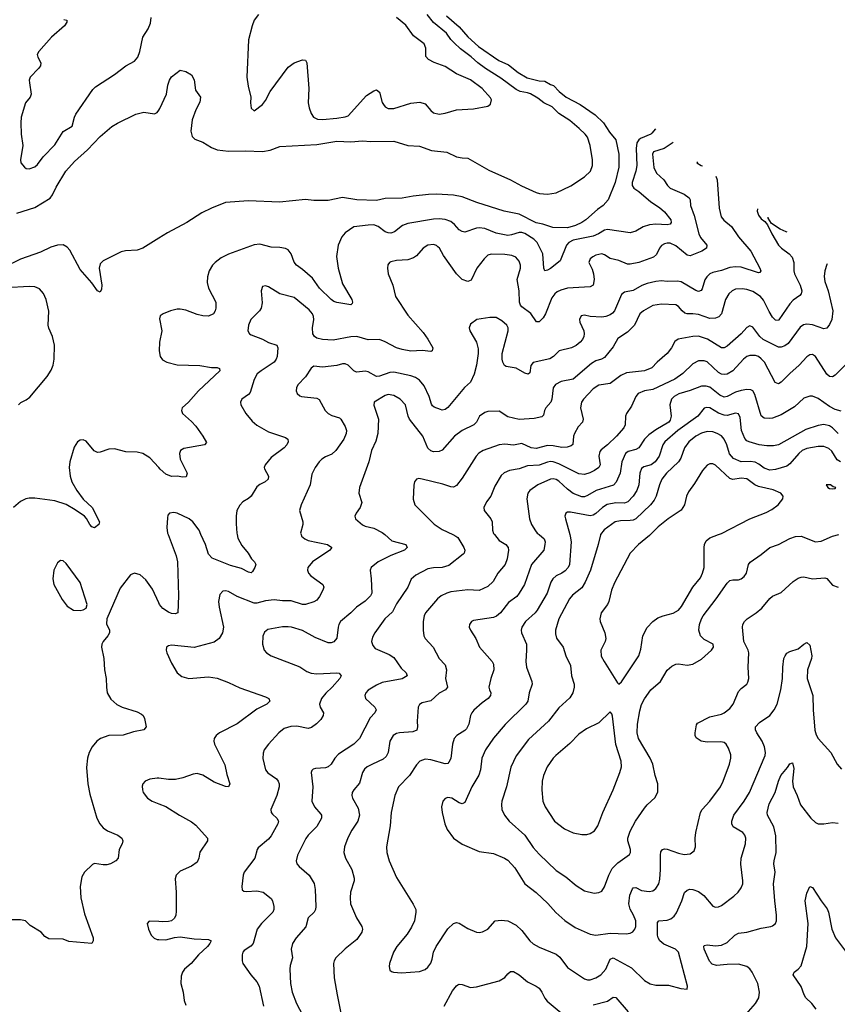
# Model space of a CAD drawing. Header units: inches. Extents: x 990586 to 1117858, y 769490 to 892071.
# Tile 102 of 248: x 1109024 to 1114764, y 796704 to 803613. Entities that reach past the tile are written whole.
import ezdxf

# ---------------------------------------------------------------- set-up
doc = ezdxf.new("R2010")
doc.units = ezdxf.units.IN
doc.header["$MEASUREMENT"] = 0
for name, color, linetype in [('B1709', 7, 'Continuous'), ('B1719', 7, 'Continuous'), ('B1800', 7, 'Continuous'), ('B1810', 7, 'Continuous')]:
    doc.layers.add(name, color=color, linetype=linetype)

msp = doc.modelspace()

# ---------------------------------------------------------------- linework, layer by layer
at = {"layer": 'B1709', "color": 6, "elevation": 2800}
msp.add_lwpolyline([(1109310, 799818), (1109290, 799801.5), (1109264.2, 799750), (1109256.4, 799690), (1109265.1, 799650), (1109323.5, 799543.5), (1109357.4, 799497.4), (1109401.7, 799470), (1109450, 799467.9), (1109470, 799472.5), (1109490, 799484.5), (1109498.2, 799510), (1109450, 799663.6), (1109350, 799798), (1109330, 799815.7)], close=True, dxfattribs=at)
at = {"layer": 'B1709', "color": 6}
for points, elevation in [([(1110000, 799521.2), (1109956.8, 799616.8), (1109910, 799681.5), (1109870, 799717.3), (1109830, 799730.3), (1109802.7, 799717.3), (1109730, 799623.8), (1109636.5, 799410), (1109634.7, 799374.7), (1109654.7, 799330), (1109654.6, 799310), (1109644.2, 799290), (1109610.1, 799250), (1109601.5, 799230), (1109599.3, 799210), (1109614.2, 799130), (1109618.8, 799050), (1109631.5, 798990), (1109632.8, 798930), (1109639.2, 798890), (1109664.1, 798844.1), (1109707.3, 798807.3), (1109744.5, 798790), (1109850, 798756.7), (1109879.6, 798739.6), (1109890.1, 798730), (1109899.6, 798710), (1109911.5, 798650), (1109894.9, 798630), (1109823, 798617), (1109750, 798593.4), (1109650, 798590), (1109591.4, 798570), (1109564.7, 798550), (1109532.5, 798510), (1109512.1, 798470), (1109499.6, 798430), (1109493.8, 798366.2), (1109503.1, 798250), (1109517.6, 798177.6), (1109564.8, 798010), (1109586.3, 797970), (1109610, 797942.1), (1109640.9, 797920.9), (1109714.4, 797890), (1109741, 797870), (1109748.8, 797850), (1109744.1, 797830), (1109723.4, 797790), (1109716.6, 797730), (1109699.8, 797710), (1109662.7, 797690), (1109636.8, 797683.2), (1109610, 797682.5), (1109550, 797691.4), (1109534.4, 797685.6), (1109478.2, 797630), (1109460.9, 797599.1), (1109449.7, 797530), (1109454.2, 797450), (1109478.4, 797338.4), (1109539.8, 797170), (1109540.2, 797150), (1109530, 797131.6), (1109370, 797143.7), (1109330, 797160.9), (1109230, 797164), (1109200.8, 797180.8), (1109174, 797210), (1109098, 797258), (1109066, 797290), (1109030, 797297.2), (1108950, 797297.2)], 2800), ([(1110000, 798289.8), (1109990, 798291.1), (1109937.2, 798282.8), (1109905.6, 798270), (1109888.9, 798251.1), (1109884.9, 798235.1), (1109885.6, 798210), (1109892.2, 798190), (1109921.2, 798150), (1109954.2, 798130), (1110000, 798111.6)], 2900), ([(1110000, 797284.2), (1109932.2, 797287.8), (1109919.3, 797270), (1109928.5, 797230), (1109947.9, 797190), (1109967.9, 797167.9), (1109990, 797157.6), (1110000, 797157.6)], 2900)]:
    msp.add_lwpolyline(points, dxfattribs=dict(at, elevation=elevation))
at = {"layer": 'B1719', "color": 6}
for points, elevation in [([(1111000, 800000), (1111003.3, 799990), (1111025.6, 799970), (1111050, 799958.6), (1111185.8, 799930), (1111214.4, 799910), (1111201.8, 799890), (1111080.2, 799810), (1111048, 799770), (1111044.4, 799750), (1111052.3, 799730), (1111069.3, 799710), (1111152.2, 799650), (1111158.3, 799630), (1111153.5, 799610), (1111130, 799565.9), (1111110, 799540.9), (1111090, 799528.8), (1111030, 799508.7), (1111010, 799508.7), (1110930, 799535.8), (1110870, 799536.1), (1110810, 799542.8), (1110750, 799536.4), (1110690, 799518.4), (1110670, 799518), (1110550, 799564.5), (1110490, 799600.7), (1110470, 799605.8), (1110450, 799602.9), (1110430, 799579.4), (1110420.5, 799530), (1110423.5, 799490), (1110454.2, 799350), (1110448.2, 799310), (1110425.8, 799270), (1110390, 799245.4), (1110250, 799208.7), (1110090, 799223.2), (1110070, 799219.9), (1110054.7, 799210), (1110052.5, 799190), (1110058, 799170), (1110090, 799097.2), (1110130.1, 799030.1), (1110163.2, 799003.2), (1110210.8, 798990.8), (1110350, 799001.6), (1110410, 798992.6), (1110490, 798962.2), (1110570, 798925), (1110750, 798862.2), (1110773.6, 798850), (1110779.6, 798830), (1110759.8, 798810), (1110690, 798773.9), (1110550, 798671.5), (1110426.9, 798610), (1110402.7, 798590), (1110388.8, 798570), (1110386.4, 798550), (1110392.7, 798530), (1110464.2, 798384.2), (1110477.3, 798317.3), (1110499.7, 798250), (1110490.1, 798229.9), (1110470, 798231.4), (1110390, 798261.6), (1110310, 798312.8), (1110270, 798324), (1110241.1, 798318.9), (1110170, 798292.4), (1110117.8, 798282.2), (1110070, 798280.8), (1110000, 798289.8)], 2900), ([(1110066, 800000), (1110123.4, 799850), (1110133, 799810), (1110139.7, 799570), (1110133.8, 799450), (1110116.1, 799443.9), (1110090, 799446.6), (1110070, 799454.9), (1110030, 799482.4), (1110005.1, 799510), (1110000, 799521.2)], 2800), ([(1110550.2, 800000), (1110555.7, 799975.7), (1110582.7, 799922.7), (1110628.2, 799870), (1110652.4, 799830), (1110672.6, 799810), (1110682, 799790), (1110675.9, 799770), (1110659.6, 799740.4), (1110650, 799732.4), (1110630, 799735.4), (1110581.1, 799761.1), (1110504.2, 799784.2), (1110374.4, 799834.4), (1110350, 799863.2), (1110328, 799930), (1110296.6, 800000)], 2800), ([(1111586.6, 800000), (1111637, 799957), (1111735.6, 799930), (1111743.4, 799910), (1111725.4, 799890), (1111630, 799853), (1111539.9, 799810), (1111491.3, 799770), (1111483.5, 799750), (1111492.8, 799690), (1111495.7, 799590), (1111486.9, 799570), (1111450, 799533.1), (1111388.1, 799491.9), (1111349.1, 799450), (1111277.2, 799390), (1111264.8, 799370), (1111259.7, 799350), (1111250, 799273.2), (1111230, 799247), (1111210, 799240.1), (1111190, 799241.6), (1111099, 799279), (1111010, 799327.1), (1110932.4, 799350), (1110910, 799352.5), (1110870, 799352.2), (1110766.7, 799333.3), (1110743.5, 799316.5), (1110731.6, 799288.4), (1110729.7, 799230), (1110741.5, 799190), (1110757.5, 799170), (1110790, 799150.1), (1110990, 799071.2), (1111039.9, 799039.9), (1111070, 799027.3), (1111110, 799023.4), (1111250.6, 799030.6), (1111267.2, 799027.2), (1111282.2, 799010), (1111270.6, 798990), (1111217.6, 798930), (1111172.3, 798887.7), (1111143.7, 798850), (1111129.1, 798809.1), (1111132.5, 798790), (1111155.9, 798750), (1111153.7, 798730), (1111137.3, 798702.7), (1111107.9, 798672.1), (1111072.8, 798647.2), (1111050, 798640.4), (1110970, 798656.7), (1110927, 798653), (1110881.8, 798638.2), (1110844.5, 798610), (1110770.1, 798530), (1110741.5, 798490), (1110732.9, 798467.1), (1110730.7, 798429.3), (1110749.4, 798349.4), (1110767.1, 798327.1), (1110826.3, 798286.3), (1110838.3, 798270), (1110844.9, 798250), (1110844.9, 798230), (1110830.5, 798170), (1110788.5, 798070), (1110790.8, 798050), (1110798.4, 798038.4), (1110830.1, 798010), (1110841.3, 797990), (1110836, 797970), (1110790, 797885.6), (1110770, 797861.6), (1110697.9, 797802.1), (1110690.4, 797789.6), (1110675.2, 797730), (1110599.9, 797630), (1110592.8, 797610), (1110583.1, 797530), (1110586.8, 797506.8), (1110598.9, 797498.9), (1110615.7, 797495.7), (1110690, 797501.1), (1110734.1, 797490), (1110790, 797446.8), (1110800.2, 797430), (1110809.2, 797390), (1110808.4, 797370), (1110800.3, 797350), (1110720.9, 797270), (1110691.7, 797230), (1110662.9, 797130), (1110648, 797112), (1110599.6, 797080.4), (1110590.4, 797069.6), (1110585.5, 797050), (1110585.9, 797010), (1110591.9, 796990), (1110647.4, 796910), (1110690, 796860.8), (1110706.6, 796830), (1110735.8, 796690)], 3000), ([(1112065.9, 800000), (1112086.9, 799990), (1112099.6, 799979.6), (1112142.2, 799910), (1112149, 799890), (1112144.6, 799870), (1112137.3, 799862.7), (1112036.6, 799783.4), (1111990.4, 799769.6), (1111930, 799767.6), (1111890, 799759.5), (1111805.6, 799714.4), (1111773.4, 799686.6), (1111748.4, 799630), (1111670, 799515.1), (1111642.6, 799457.4), (1111586.6, 799410), (1111516.9, 799310), (1111500.5, 799279.5), (1111495.1, 799250), (1111502.4, 799222.4), (1111520.8, 799200.8), (1111619.1, 799159.1), (1111650, 799136.6), (1111703.3, 799063.3), (1111738.3, 799030), (1111743.5, 799010), (1111710, 798987.4), (1111570, 798962), (1111530, 798944.5), (1111471.4, 798908.6), (1111454, 798890), (1111446.9, 798870), (1111453, 798850), (1111517.1, 798790), (1111526.6, 798770), (1111517.3, 798750), (1111485.6, 798714.4), (1111410, 798569.9), (1111370.4, 798530), (1111261.3, 798458.8), (1111236.2, 798430), (1111211.2, 798388.8), (1111190.1, 798370), (1111170, 798363.9), (1111101.5, 798358.5), (1111085.4, 798354.6), (1111074.5, 798345.5), (1111070.4, 798329.6), (1111083, 798230), (1111075.8, 798130), (1111094.9, 798090), (1111138.3, 798038.3), (1111142.8, 798030), (1111142.4, 798010), (1111109.1, 797950.9), (1111050, 797890.3), (1111033.4, 797866.6), (1110973.9, 797750), (1110964.6, 797710), (1110970.4, 797690), (1110986.3, 797670), (1111056.4, 797610), (1111090.6, 797550.6), (1111098.2, 797510), (1111102.7, 797390), (1111099.9, 797370), (1111090.8, 797350), (1111050.1, 797310), (1111032.4, 797247.6), (1110966.1, 797170), (1110939.2, 797130), (1110931.1, 797090), (1110940.4, 797030), (1110923.6, 796976.4), (1110920.4, 796950), (1110924.7, 796850), (1110937.2, 796790), (1110966.9, 796710), (1111029.6, 796590)], 3100), ([(1112356.9, 800000), (1112390, 799959.4), (1112436.9, 799930), (1112453.3, 799910), (1112455.3, 799890), (1112447.5, 799830), (1112433.3, 799790), (1112381.9, 799730), (1112347.5, 799670), (1112310, 799636.8), (1112250, 799608.2), (1112170, 799612.7), (1112050, 799597.8), (1112023.3, 799590), (1111983.3, 799570), (1111956.9, 799550), (1111873.8, 799450), (1111864.6, 799430), (1111856.5, 799390), (1111855.6, 799330), (1111860.6, 799290), (1111870.9, 799270), (1111926.6, 799210), (1111970, 799131.3), (1112010, 799086.4), (1112021.5, 799050), (1112013.8, 798990), (1112027.4, 798930), (1112014.6, 798910), (1111970, 798888), (1111910, 798833.8), (1111850, 798818.7), (1111831.1, 798808.9), (1111821.8, 798790), (1111814.6, 798690), (1111816.5, 798650), (1111811.7, 798628.3), (1111784.6, 798615.4), (1111690, 798609.7), (1111670, 798604.4), (1111646.2, 798590), (1111623.5, 798550), (1111610, 798470), (1111597.8, 798442.2), (1111576.2, 798423.8), (1111500.5, 798390), (1111463.8, 798370), (1111445.4, 798354.6), (1111431.6, 798330), (1111410, 798255.5), (1111368.9, 798210), (1111358.4, 798190), (1111356.4, 798170), (1111361.4, 798150), (1111400.1, 798080.1), (1111410.9, 798030), (1111398.3, 797990), (1111355, 797925), (1111328.3, 797871.7), (1111305.5, 797810), (1111300.3, 797770), (1111311.4, 797730), (1111356.7, 797650), (1111373.5, 797590), (1111371.6, 797570), (1111347.6, 797490), (1111344.2, 797450), (1111347.1, 797410), (1111387.6, 797310), (1111427.3, 797250), (1111431, 797230), (1111425.5, 797210), (1111390, 797158), (1111310, 797092.7), (1111242.7, 797030), (1111230.8, 797010), (1111226.6, 796990), (1111232, 796890), (1111252.9, 796770), (1111281.4, 796630)], 3200), ([(1112669.9, 800000), (1112706, 799970), (1112712.2, 799950), (1112711.7, 799930), (1112703, 799890), (1112616.9, 799790), (1112567.6, 799650), (1112531.6, 799588.4), (1112513.6, 799566.4), (1112456.9, 799523.1), (1112398.6, 799450), (1112372, 799428), (1112350, 799417.8), (1112210, 799397.8), (1112195.1, 799390), (1112181.7, 799370), (1112180.3, 799350), (1112188.5, 799330), (1112226.7, 799270), (1112252.6, 799210), (1112340.8, 799110), (1112349.7, 799090), (1112351.8, 799050), (1112331.6, 798990), (1112318.7, 798930), (1112322.2, 798910), (1112332.8, 798890), (1112330.1, 798870), (1112312.4, 798850), (1112270, 798819.5), (1112212.3, 798767.7), (1112198, 798750), (1112189.5, 798730), (1112176.3, 798670), (1112161.9, 798638.1), (1112150, 798625.4), (1112092.7, 798590), (1112074.8, 798570), (1112061.7, 798530), (1112050.5, 798429.5), (1112038, 798402), (1112030, 798394.4), (1112010, 798392.5), (1111910, 798418.6), (1111870, 798423), (1111832.6, 798410), (1111810, 798385.4), (1111761.5, 798310), (1111684.4, 798230), (1111657.4, 798170), (1111631.1, 798050), (1111624.5, 797955.5), (1111598.5, 797810), (1111600.8, 797770), (1111618.2, 797710), (1111670, 797593.2), (1111787.3, 797407.3), (1111804.1, 797370), (1111806.1, 797350), (1111795.2, 797290), (1111775.2, 797244.8), (1111743.8, 797196.2), (1111670.8, 797110), (1111649, 797070), (1111620.8, 796990), (1111617.7, 796970), (1111623.7, 796943.7), (1111633.7, 796933.7), (1111648.3, 796928.3), (1111704.5, 796924.5), (1111830, 796935), (1111871.5, 796948.5), (1111890, 796963.6), (1111910, 796991.9), (1111920.3, 797019.7), (1111929.8, 797070.2), (1111947.3, 797110), (1112030, 797234), (1112070, 797271.7), (1112090, 797277), (1112110, 797272.8), (1112170, 797236.3), (1112230, 797210.1), (1112250, 797207.5), (1112272.5, 797212.5), (1112309.9, 797230.1), (1112361.1, 797290), (1112404.7, 797295.3), (1112450, 797289.6), (1112510, 797258.5), (1112550, 797221.7), (1112606.3, 797150), (1112628.7, 797128.7), (1112670, 797105.5), (1112790, 797056.2), (1112815.1, 797035.1), (1112870, 796962.7), (1112990, 796882.6), (1113010, 796875.9), (1113030, 796875.9), (1113070, 796888.8), (1113104.3, 796910), (1113139.1, 796950), (1113170, 797020.1), (1113190, 797029), (1113319.7, 796959.7), (1113410, 796871.2), (1113450, 796847), (1113490, 796837.9), (1113578.1, 796838.1), (1113664.6, 796815.4), (1113710.6, 796809.4), (1113712.2, 796830), (1113650, 797068.8), (1113628.7, 797090), (1113545.8, 797125.8), (1113517.7, 797150), (1113506.8, 797170), (1113502.8, 797190), (1113502.9, 797277.1), (1113510, 797290.3), (1113570, 797293.9), (1113595.9, 797304.1), (1113618.2, 797321.8), (1113634.1, 797345.9), (1113673.5, 797430), (1113691.6, 797488.4), (1113710, 797505.9), (1113729.3, 797510.7), (1113750, 797509.4), (1113790, 797494.6), (1113826.7, 797466.7), (1113890, 797392.3), (1113910, 797385), (1113930, 797387.3), (1113950, 797397), (1114038, 797462), (1114068.4, 797490), (1114090, 797521.5), (1114099.9, 797550), (1114100.6, 797570), (1114087.5, 797687.5), (1114089.4, 797729.4), (1114119.1, 797830), (1114121, 797870), (1114115.3, 797890), (1114101.1, 797910), (1114032.8, 797950), (1114023.5, 797970), (1114022.6, 797990), (1114038, 798030), (1114111.3, 798130), (1114148, 798190), (1114258.4, 798450), (1114260.3, 798470), (1114254, 798510), (1114237.4, 798550), (1114198.6, 798610), (1114189.7, 798630), (1114190.5, 798650), (1114218.6, 798681.4), (1114290, 798730.8), (1114321.5, 798770), (1114341.5, 798810), (1114368.6, 798910), (1114378.9, 798990), (1114382.1, 799070), (1114389.6, 799130), (1114397.1, 799150), (1114410, 799167.8), (1114430, 799180.4), (1114490, 799198.3), (1114530, 799232), (1114550, 799241.7), (1114570, 799224.9), (1114584.3, 799150), (1114581.8, 799130), (1114554, 799050), (1114552.1, 798990), (1114591.4, 798870), (1114593.4, 798770), (1114607.1, 798627.1), (1114614.9, 798594.9), (1114629.5, 798570), (1114718.4, 798470), (1114762.4, 798390), (1114794.1, 798354.1)], 3300), ([(1112886.3, 800000), (1112889.3, 799989.3), (1112895.8, 799950), (1112883.7, 799790), (1112874.8, 799770), (1112854, 799746), (1112830.5, 799729.5), (1112789.8, 799710.2), (1112766.6, 799690), (1112753, 799667), (1112727.8, 799590), (1112658.1, 799470), (1112642, 799450), (1112575.9, 799390), (1112549.6, 799350), (1112544.9, 799330), (1112547.8, 799310), (1112581.1, 799230), (1112582.7, 799190), (1112576.5, 799110), (1112581.4, 799070), (1112620.3, 798970), (1112621.6, 798950), (1112599.8, 798890), (1112591.1, 798830), (1112576.7, 798810), (1112431.7, 798668.3), (1112350, 798571), (1112294.9, 798490), (1112268.5, 798430), (1112259.1, 798350), (1112248.2, 798311.8), (1112199.4, 798230), (1112150, 798118.9), (1112130, 798110.4), (1112110, 798117.8), (1112058.5, 798150), (1112030, 798156), (1112010, 798148.3), (1111995.1, 798130), (1111985.6, 798090), (1111989.6, 798050), (1112008.1, 797970), (1112024.3, 797930), (1112070.1, 797870), (1112130, 797828.3), (1112250, 797777.1), (1112350, 797762.1), (1112426.7, 797730), (1112450, 797715.9), (1112500.8, 797660.8), (1112570.4, 797550), (1112650, 797489), (1112730.9, 797410.9), (1112788.2, 797348.2), (1112851.3, 797291.3), (1112922.6, 797242.6), (1113030, 797197.2), (1113070, 797190), (1113170, 797202), (1113281.5, 797198.5), (1113310, 797203.8), (1113327.7, 797212.3), (1113342.6, 797230), (1113350.7, 797249.3), (1113350.1, 797290), (1113334, 797330), (1113310, 797371.7), (1113300.1, 797410), (1113307.7, 797470), (1113325.1, 797514.9), (1113330, 797520.9), (1113350, 797522.5), (1113390, 797502.8), (1113444.4, 797495.6), (1113470, 797501), (1113490, 797516.1), (1113510.1, 797549.9), (1113518, 797582), (1113523.4, 797650), (1113521.8, 797750), (1113525.9, 797774.1), (1113536.3, 797790), (1113550, 797795.7), (1113570, 797793.7), (1113650, 797764.3), (1113690, 797754.4), (1113730, 797759.9), (1113758.4, 797781.6), (1113768.5, 797810), (1113765.8, 797870), (1113769.8, 797910.2), (1113804.7, 798050), (1113815.8, 798070), (1113870, 798130.5), (1113944.3, 798230), (1113963.8, 798270), (1114008.3, 798390), (1114017.5, 798430), (1114015.5, 798455.5), (1114001.3, 798501.3), (1113983.7, 798530), (1113970, 798540.2), (1113945.8, 798545.8), (1113850, 798543.1), (1113808.5, 798550), (1113773.8, 798573.8), (1113766.3, 798590), (1113765.4, 798610), (1113774.9, 798665.1), (1113783.2, 798676.8), (1113870, 798720.8), (1113950, 798740.9), (1113970, 798750.1), (1114010, 798780.1), (1114032.6, 798810), (1114070, 798898.3), (1114090, 798920.7), (1114128.3, 798950), (1114136.2, 798963.8), (1114142.8, 798990), (1114139, 799070), (1114143.8, 799170), (1114138.4, 799190), (1114107.5, 799250), (1114098.6, 799350), (1114101.3, 799370), (1114112.7, 799390), (1114131.6, 799408.4), (1114194.2, 799450), (1114235.2, 799484.8), (1114290, 799550.6), (1114310, 799567.8), (1114370, 799594.4), (1114454.9, 799670), (1114490, 799694.2), (1114510, 799702.2), (1114530, 799702.8), (1114590, 799688.7), (1114677.2, 799697.2), (1114691.3, 799691.3), (1114730, 799646.3), (1114770, 799632)], 3400), ([(1113102.1, 800000), (1113101.2, 799998.8), (1113086.2, 799930), (1113030.3, 799750), (1112994, 799666), (1112970, 799625.3), (1112906.1, 799573.9), (1112884.4, 799550), (1112809.8, 799410), (1112785, 799330), (1112784.6, 799304.6), (1112792.6, 799272.6), (1112838.7, 799210), (1112857.5, 799150), (1112890, 799081.5), (1112899, 799010), (1112916.6, 798950), (1112916.7, 798930), (1112907.3, 798890), (1112886.2, 798853.8), (1112810, 798784.5), (1112736.8, 798690), (1112597.2, 798562.8), (1112510, 798448.4), (1112472.3, 798367.7), (1112442.7, 798230), (1112409.8, 798130), (1112406.7, 798106.7), (1112410, 798070), (1112426.8, 798030), (1112461.5, 797990), (1112570, 797890.6), (1112630, 797805.1), (1112670, 797757.1), (1112790, 797643.2), (1112857.9, 797597.9), (1112930, 797537.5), (1112990, 797500.6), (1113056, 797484), (1113090, 797487.4), (1113110, 797498.1), (1113130, 797527.1), (1113159.2, 797610), (1113182.9, 797657.1), (1113223, 797697), (1113304.1, 797755.9), (1113311.5, 797770), (1113311.7, 797790), (1113293, 797850), (1113293.4, 797870), (1113310, 797918.9), (1113347.8, 797990), (1113410, 798079.2), (1113430, 798104.2), (1113485.3, 798154.7), (1113504.8, 798195.2), (1113504.3, 798250), (1113485.2, 798310), (1113469.2, 798390), (1113451.3, 798430), (1113369.5, 798569.5), (1113359.2, 798610), (1113361.1, 798670), (1113377.3, 798762.7), (1113390, 798808), (1113410, 798848.1), (1113456.1, 798910), (1113521.8, 798970), (1113570, 799047.8), (1113602.6, 799077.4), (1113630, 799091.5), (1113650, 799093.9), (1113710, 799084.8), (1113750, 799090.6), (1113810, 799125.6), (1113881, 799190), (1113893.8, 799210), (1113891.8, 799230), (1113830, 799263.8), (1113804.1, 799290), (1113792.5, 799330), (1113797.3, 799370), (1113810.8, 799410), (1113822.6, 799430), (1113914.2, 799550), (1113990, 799659.9), (1114010, 799677.1), (1114030, 799682.7), (1114070, 799683), (1114090, 799690.1), (1114110, 799705.9), (1114127.5, 799730), (1114141.4, 799790), (1114152.3, 799807.7), (1114230, 799859.9), (1114290, 799910.1), (1114350.5, 799929.5), (1114430, 799971.7), (1114470, 799987.3), (1114510, 799988.3), (1114610, 799948.3), (1114650, 799953.7), (1114730, 799990), (1114774.8, 800000)], 3500), ([(1113452.5, 800000), (1113446.3, 799993.7), (1113368.9, 799931.1), (1113310.9, 799870), (1113199.1, 799660.9), (1113179.3, 799610), (1113161.1, 799530), (1113150.7, 799509.3), (1113105.4, 799450), (1113096.6, 799410), (1113100.2, 799390), (1113131.8, 799311.8), (1113138.2, 799270), (1113133.9, 799250), (1113104.9, 799190), (1113107.4, 799147.4), (1113126.2, 799110), (1113220.4, 798960.4), (1113230, 798950.4), (1113250, 798967.1), (1113370, 799148.3), (1113384.1, 799195.9), (1113399.4, 799290), (1113430, 799349), (1113467.9, 799390), (1113505.2, 799414.8), (1113540.6, 799430), (1113612, 799448), (1113650, 799470.7), (1113670, 799495.8), (1113750, 799631.9), (1113802.5, 799697.5), (1113817.9, 799730), (1113828.6, 799770), (1113829.6, 799910.4), (1113831.4, 799930), (1113843.7, 799956.3), (1113870, 799977.3), (1113929, 800000)], 3600), ([(1114125.3, 796634.7), (1114189.9, 796710), (1114212.3, 796750), (1114217.2, 796790), (1114206.4, 796850), (1114166.7, 796930), (1114150, 796953.2), (1114127.7, 796970), (1114070, 796984.6), (1113990, 796983.3), (1113915.9, 796975.9), (1113884.7, 796984.7), (1113866.5, 797006.5), (1113829.7, 797090), (1113826.2, 797110), (1113830, 797117), (1113850, 797121.4), (1113910, 797115), (1113950, 797119.5), (1113990, 797137.8), (1114045.3, 797190), (1114070, 797203.9), (1114130, 797210.7), (1114230, 797239), (1114297.4, 797250), (1114310, 797253.9), (1114330.9, 797270), (1114337.5, 797290), (1114338.2, 797330), (1114324.6, 797430), (1114315.9, 797550), (1114328.4, 797630), (1114319.4, 797690), (1114319.9, 797710), (1114334.5, 797770), (1114333, 797887), (1114318.6, 797950), (1114274.6, 798030), (1114271.2, 798050), (1114286, 798110), (1114327.4, 798190), (1114350, 798269.1), (1114367.7, 798310), (1114415.1, 798364.9), (1114430, 798390.8), (1114450, 798398.8), (1114458.1, 798358.1), (1114450, 798270), (1114454.9, 798230), (1114483, 798170), (1114504.8, 798104.8), (1114577.5, 798010), (1114610, 797979.6), (1114630, 797970.6), (1114670, 797969.6), (1114730, 797979.1), (1114770, 797975.5)], 3200), ([(1110000, 798111.6), (1110051.1, 798091.1), (1110145.8, 798030), (1110230, 797985.5), (1110260.2, 797960.2), (1110342.2, 797870), (1110343.3, 797850), (1110289.1, 797770.9), (1110282.7, 797730), (1110270, 797701.3), (1110230, 797673.8), (1110150, 797639.2), (1110122, 797610), (1110116.7, 797583.3), (1110123.5, 797490), (1110122.2, 797357.8), (1110119.6, 797330), (1110111.1, 797308.9), (1110089.4, 797290.6), (1110070, 797284.7), (1110030, 797282.6), (1110000, 797284.2)], 2900), ([(1114615.2, 796670), (1114586.1, 796710), (1114543.7, 796750), (1114531.6, 796770), (1114509.8, 796829.8), (1114453.3, 796910), (1114460.6, 796930), (1114490, 796951.4), (1114510, 796974.3), (1114549.6, 797110), (1114559.7, 797270), (1114538.6, 797430), (1114550, 797482.8), (1114570, 797530.2), (1114590, 797523.6), (1114649.6, 797429.6), (1114693.3, 797373.3), (1114702.1, 797350), (1114726.6, 797230), (1114752.2, 797170), (1114850, 797039.1)], 3100), ([(1110000, 797157.6), (1110050, 797157.1), (1110110, 797172.4), (1110150, 797176.8), (1110250, 797163.2), (1110350, 797158.6), (1110367.9, 797150), (1110359.9, 797130), (1110341.6, 797110), (1110278.4, 797050), (1110228.8, 796991.3), (1110182.1, 796950), (1110167.4, 796930), (1110157.9, 796902.1), (1110156, 796850), (1110171.2, 796790), (1110178.8, 796730), (1110190, 796698.8)], 2900), ([(1112005.2, 796690), (1112062, 796798), (1112090, 796834.1), (1112100.3, 796839.7), (1112110, 796844.5), (1112130, 796843.7), (1112190, 796821.9), (1112230, 796825.9), (1112391.4, 796868.6), (1112430, 796891.2), (1112450, 796916.9), (1112470, 796933.2), (1112490, 796933.7), (1112530, 796910.4), (1112590, 796860.9), (1112650, 796831.4), (1112670, 796816.7), (1112689.9, 796789.9), (1112710, 796745.9), (1112726.2, 796726.2), (1112825, 796645)], 3200), ([(1113050, 796700.3), (1113150, 796725.3), (1113190, 796753.2), (1113210, 796750.9), (1113296.6, 796650)], 3200)]:
    msp.add_lwpolyline(points, dxfattribs=dict(at, elevation=elevation))
at = {"layer": 'B1719', "color": 6, "elevation": 3600}
msp.add_lwpolyline([(1113170, 798756), (1113090, 798678.7), (1113003.6, 798636.4), (1112950, 798600.1), (1112885.4, 798534.6), (1112787.8, 798450), (1112768.4, 798430), (1112727.4, 798370), (1112701.9, 798310), (1112691.5, 798270), (1112689.1, 798210), (1112697.5, 798130), (1112713.7, 798090), (1112779.2, 797990), (1112850, 797935.4), (1112910, 797907.2), (1112970, 797894.7), (1113004.5, 797895.5), (1113030, 797901.5), (1113059.6, 797920.4), (1113083.6, 797956.4), (1113117.3, 798050), (1113190, 798208.3), (1113237.9, 798330), (1113248.4, 798370), (1113246.5, 798410), (1113208.2, 798528.2), (1113186, 798726), (1113181.3, 798741.3)], close=True, dxfattribs=at)
at = {"layer": 'B1800', "color": 6}
for points, elevation in [([(1109333.8, 803613.8), (1109355.6, 803610), (1109356.1, 803596.1), (1109338.2, 803570), (1109246.7, 803490), (1109157.8, 803390), (1109146.5, 803370), (1109150.7, 803350), (1109171.9, 803310), (1109169.5, 803290), (1109156.1, 803270), (1109097.6, 803210), (1109091.5, 803190), (1109092.3, 803170), (1109105.8, 803090), (1109098.5, 803070), (1109066.2, 803030), (1109034.6, 802930), (1109031.2, 802890), (1109034.6, 802810), (1109046.1, 802730), (1109029.6, 802630), (1109032.3, 802610), (1109058.2, 802578.2), (1109070, 802569.5), (1109090, 802566), (1109130, 802581.3), (1109150, 802598), (1109189.9, 802650), (1109270, 802736), (1109330, 802828.3), (1109393.2, 802866.8), (1109408.8, 802930), (1109419.4, 802950), (1109536.9, 803123.1), (1109557.3, 803142.7), (1109690.6, 803229.4), (1109770, 803290.3), (1109830, 803322.9), (1109852.6, 803350), (1109867.8, 803390), (1109889.5, 803490), (1109927.2, 803550), (1109942, 803590), (1109948.3, 803630)], 2700), ([(1109004.6, 802255.4), (1109130, 802296.1), (1109238.2, 802361.8), (1109255.6, 802384.4), (1109281.2, 802438.8), (1109347.3, 802550), (1109410, 802618.7), (1109500.7, 802699.3), (1109590, 802793.7), (1109670, 802862.8), (1109710, 802887.1), (1109839.3, 802950), (1109895.7, 802964.3), (1109970, 802953.1), (1109990, 802962.5), (1110000, 802977.5)], 2600), ([(1110000, 802080.1), (1109889.1, 802010), (1109850, 801997.2), (1109767.7, 801992.3), (1109735.6, 801984.4), (1109610, 801920.3), (1109590, 801901.1), (1109582.1, 801870), (1109600.8, 801750), (1109598, 801722), (1109590, 801701.2), (1109570, 801711.5), (1109530, 801766.6), (1109450, 801860.4), (1109376, 801996), (1109357.1, 802017.1), (1109330, 802032.7), (1109290, 802031), (1109243.3, 802016.7), (1109170, 801983), (1109030, 801933.6), (1108910, 801875.4)], 2600), ([(1109016.4, 800910), (1109032.9, 800927.1), (1109070, 800944.8), (1109094.8, 800965.2), (1109217.5, 801110), (1109245.1, 801154.9), (1109258.9, 801190), (1109266.6, 801230), (1109268.9, 801330), (1109255.8, 801390), (1109229.3, 801449.3), (1109224.7, 801470), (1109227.9, 801567.9), (1109210.3, 801649.7), (1109192.3, 801692.3), (1109164.3, 801724.3), (1109130, 801739.8), (1109090, 801741.8), (1108929.2, 801730.8)], 2700), ([(1110000, 800470.8), (1109938.3, 800538.3), (1109888.8, 800568.8), (1109850, 800578.8), (1109770, 800580.4), (1109690, 800602.7), (1109650, 800599), (1109590, 800577.5), (1109570, 800576.6), (1109547.7, 800587.7), (1109490, 800656.7), (1109470, 800666.2), (1109450, 800663.4), (1109430.2, 800650), (1109406.3, 800613.7), (1109377.2, 800510), (1109370.8, 800470), (1109377.9, 800410), (1109389.3, 800370), (1109424.7, 800310), (1109470, 800248.4), (1109532.2, 800190), (1109583.9, 800090), (1109580.6, 800070), (1109550, 800048.4), (1109530, 800055.5), (1109515.9, 800070), (1109493.5, 800113.5), (1109479.6, 800130), (1109414.9, 800174.9), (1109351.1, 800211.1), (1109270, 800236.9), (1109130, 800255.7), (1109090, 800254.8), (1109067.2, 800250), (1109030, 800233), (1108981.4, 800190)], 2700)]:
    msp.add_lwpolyline(points, dxfattribs=dict(at, elevation=elevation))
at = {"layer": 'B1810', "color": 6}
for points, elevation in [([(1110000, 802977.5), (1110009, 802991), (1110054.5, 803090), (1110065.1, 803154.9), (1110076.3, 803190), (1110090, 803213.4), (1110150, 803258.8), (1110190, 803250.5), (1110230, 803226), (1110250, 803190.8), (1110258.6, 803118.6), (1110294.4, 803070), (1110290, 803034.3), (1110260.1, 802979.9), (1110235.1, 802910), (1110226.8, 802830), (1110234.3, 802794.3), (1110253.9, 802773.9), (1110310, 802754.7), (1110370, 802716.3), (1110410, 802699.1), (1110490.3, 802690.3), (1110610, 802693.2), (1110730, 802689.1), (1110783.2, 802696.8), (1110850, 802722.5), (1111110, 802737.4), (1111250, 802760.8), (1111350, 802756.8), (1111430, 802763.2), (1111490, 802759.4), (1111650, 802761.9), (1111750, 802731.3), (1111830, 802725.3), (1111915.5, 802695.5), (1112024, 802684), (1112090, 802652.1), (1112130, 802643.5), (1112170, 802641.1), (1112318, 802558), (1112470.3, 802490), (1112547.3, 802447.3), (1112650, 802400.5), (1112673.8, 802393.8), (1112730, 802390.1), (1112790, 802399.5), (1112893.2, 802446.8), (1112989.7, 802510), (1113032, 802550), (1113046, 802590), (1113046.6, 802630), (1113029.7, 802730), (1113009.7, 802790), (1112994.8, 802810), (1112951, 802851), (1112885.7, 802905.7), (1112810, 802954.1), (1112762.1, 803002.1), (1112703.8, 803030), (1112661.9, 803061.9), (1112610, 803093.1), (1112590, 803101.1), (1112538.3, 803110), (1112510, 803122.8), (1112402.7, 803202.7), (1112293.4, 803270), (1112240.3, 803310), (1112193.6, 803353.6), (1112118.5, 803410), (1112074.2, 803450), (1112050, 803475.5), (1112019.4, 803519.4), (1111930, 803594.7), (1111885.9, 803650)], 2600), ([(1112021.2, 803641.2), (1112110, 803562.5), (1112170, 803492.5), (1112245, 803425), (1112388.2, 803328.2), (1112455.7, 803295.7), (1112523.2, 803243.2), (1112586.6, 803206.6), (1112670, 803185.5), (1112710, 803181.3), (1112750, 803158.8), (1112772.1, 803152.1), (1112812.3, 803110), (1112860.8, 803070), (1112958.3, 803018.3), (1113065.1, 802945.1), (1113123, 802890), (1113164.2, 802824.2), (1113208.8, 802770), (1113231, 802670), (1113230, 802578.9), (1113204.4, 802470), (1113154.9, 802350), (1113121, 802310), (1113079.5, 802280.5), (1112999, 802210), (1112970.1, 802190), (1112926.4, 802170), (1112870, 802153.7), (1112765.9, 802154.1), (1112697.9, 802177.9), (1112650, 802188.3), (1112530, 802248), (1112424.5, 802270), (1112234.3, 802330), (1112130, 802370.3), (1112070, 802382.3), (1111950, 802388.9), (1111893.1, 802386.9), (1111785.6, 802374.4), (1111710, 802360.4), (1111590, 802358.2), (1111530, 802345.7), (1111390.1, 802349.9), (1111290, 802366.3), (1111190, 802343.8), (1111090, 802344.3), (1111030, 802350.6), (1110848.2, 802331.8), (1110630, 802341.4), (1110470.1, 802329.9), (1110370, 802291.7), (1110302.4, 802257.6), (1110197.5, 802190), (1110061.2, 802118.8), (1110000, 802080.1)], 2600), ([(1110700.5, 803650), (1110669.8, 803610.2), (1110655.5, 803570), (1110631.1, 803471.1), (1110618.1, 803210), (1110627.7, 803147.7), (1110646.7, 803070), (1110645.1, 803030), (1110650, 802993.4), (1110670, 802973.4), (1110730, 803019.3), (1110750, 803046), (1110783.1, 803110), (1110910, 803280.5), (1110950, 803310), (1111010, 803332.9), (1111030.1, 803330.1), (1111039.8, 803310), (1111053.1, 803130), (1111050.4, 803030.4), (1111055.3, 802995.3), (1111070, 802956.2), (1111086.9, 802930), (1111115, 802915), (1111150, 802913.4), (1111250, 802922.9), (1111308.1, 802931.9), (1111330, 802939.8), (1111458.2, 803081.8), (1111510, 803115.2), (1111530, 803120.3), (1111550, 803103.7), (1111570, 803032.6), (1111577.9, 803017.9), (1111590, 803001.1), (1111610, 802989.3), (1111650, 802990.1), (1111770, 803026.8), (1111834.2, 803034.2), (1111870, 803023.8), (1111910, 802975.1), (1111930, 802960.1), (1111970, 802951.4), (1112010, 802957.7), (1112090, 802980.9), (1112210, 802988.2), (1112310, 803007.6), (1112330, 803019.7), (1112336.9, 803050), (1112330, 803066), (1112270.2, 803130), (1112190, 803191.1), (1112090, 803233.2), (1112010, 803284), (1111933.5, 803313.5), (1111893.8, 803333.8), (1111876.1, 803356.1), (1111874.5, 803414.5), (1111863.7, 803443.7), (1111790, 803501.1), (1111734.9, 803574.9), (1111670, 803629)], 2700), ([(1113487.6, 802848.4), (1113462.6, 802817.4), (1113454.2, 802810), (1113381.4, 802778.6), (1113370, 802770), (1113357.3, 802750), (1113352.1, 802710), (1113357.3, 802590), (1113350, 802549.5), (1113323.4, 802470), (1113323, 802450), (1113334.7, 802430), (1113370, 802407.6), (1113454.4, 802334.4), (1113515, 802295), (1113550, 802266.1), (1113594.3, 802210), (1113597.4, 802190), (1113590, 802179.4), (1113570, 802174.3), (1113490, 802178.9), (1113445, 802175), (1113400.5, 802159.5), (1113350, 802129.2), (1113310, 802116.6), (1113150, 802140), (1113130, 802136.8), (1113088.3, 802110), (1113050, 802093.4), (1112910, 802065.6), (1112879.3, 802050), (1112862.7, 802030), (1112818.1, 801921.9), (1112750, 801866.3), (1112730, 801854.7), (1112710.4, 801850.4), (1112702.9, 801870), (1112697.6, 801970), (1112657.1, 802050), (1112633.4, 802073.4), (1112570, 802112.9), (1112550, 802119.9), (1112530, 802119.4), (1112476.9, 802103.1), (1112450, 802099.8), (1112370, 802116.5), (1112290, 802149.1), (1112250, 802152), (1112230, 802149.8), (1112150, 802121.9), (1112130, 802126.3), (1112110, 802139.8), (1112077.3, 802177.3), (1112050, 802196.7), (1112010, 802210.8), (1111970, 802215), (1111930, 802214.5), (1111750, 802183.7), (1111711.2, 802168.8), (1111654.5, 802125.5), (1111630, 802116.2), (1111610, 802116.8), (1111590, 802124.4), (1111541.5, 802161.5), (1111510, 802172.8), (1111470, 802172), (1111370, 802158.7), (1111310, 802118.8), (1111284.8, 802090), (1111260.1, 802030), (1111247.5, 801952.5), (1111259, 801870), (1111290, 801759.3), (1111354.8, 801650), (1111360.5, 801630), (1111358.5, 801621.5), (1111347.9, 801612.1), (1111250, 801629.6), (1111230, 801636.2), (1111210, 801650.9), (1111130, 801728.3), (1111080.3, 801800.3), (1111010, 801860.6), (1110967, 801890), (1110951.7, 801911.7), (1110930, 801970.8), (1110910, 801997.4), (1110890, 802008.8), (1110850, 802015.2), (1110790, 802016.5), (1110710, 802037.6), (1110670, 802034.2), (1110491.1, 801968.9), (1110438.8, 801941.2), (1110396.6, 801910), (1110377.3, 801890), (1110353.6, 801850), (1110341.9, 801810), (1110340.8, 801770), (1110348.9, 801730), (1110400.3, 801630), (1110402.4, 801590), (1110397.3, 801570), (1110384.3, 801550), (1110350, 801533.8), (1110310, 801535.3), (1110270, 801543.7), (1110190, 801574.7), (1110150, 801581.9), (1110130, 801581), (1110083.8, 801570), (1110031, 801549), (1110010, 801534.9), (1110005.4, 801514.6), (1110022.9, 801430), (1110006.5, 801350), (1110002.9, 801290), (1110011, 801250), (1110027.5, 801227.5), (1110058.2, 801210), (1110130, 801191), (1110290, 801185.6), (1110370, 801173.3), (1110410, 801173), (1110426.4, 801166.4), (1110429.1, 801150), (1110279.1, 801010), (1110210, 800929.1), (1110163.9, 800890), (1110159.3, 800870), (1110166.7, 800850), (1110230, 800793.4), (1110260, 800760), (1110310.4, 800690.4), (1110334.6, 800645.4), (1110321.7, 800630), (1110175.5, 800604.5), (1110152.8, 800590), (1110147, 800570), (1110150.1, 800530), (1110199.9, 800430), (1110193.5, 800406.5), (1110170, 800403.8), (1110129.7, 800410.3), (1110090, 800408.4), (1110050, 800423.7), (1110010, 800459.9), (1110000, 800470.8)], 2700), ([(1113610.9, 802751.5), (1113549.4, 802710.6), (1113473.2, 802686.8), (1113465.5, 802670), (1113475.5, 802575.5), (1113495.8, 802535.8), (1113545.3, 802490), (1113571.2, 802450), (1113590.2, 802430.2), (1113690, 802390), (1113724.3, 802364.3), (1113730.3, 802350), (1113734.4, 802310), (1113759.9, 802239.9), (1113790.9, 802110.9), (1113804.4, 802084.4), (1113849.2, 802030), (1113845.2, 802010), (1113813.7, 801990), (1113730, 801957.4), (1113710, 801960), (1113630, 802027.2), (1113590, 802044.3), (1113570, 802045.5), (1113550, 802040.9), (1113530.8, 802029.2), (1113516.2, 802010), (1113494.7, 801965.3), (1113474, 801946), (1113370, 801909), (1113310, 801897.3), (1113290, 801898.7), (1113230, 801923.8), (1113170, 801938.6), (1113130, 801963.6), (1113110.6, 801970), (1113070, 801961.3), (1113046.7, 801950), (1113030, 801935), (1113020.4, 801910), (1113043.3, 801863.3), (1113053.5, 801830), (1113058.3, 801790), (1113049.6, 801750.4), (1113030, 801737.9), (1112870, 801729.5), (1112823.9, 801716.1), (1112797.4, 801702.6), (1112781.1, 801690), (1112758.8, 801661.2), (1112715.7, 801550), (1112699.5, 801520.5), (1112670, 801493.1), (1112652.9, 801492.9), (1112612.1, 801552.1), (1112550, 801598.1), (1112539.6, 801610), (1112532.3, 801630), (1112531.8, 801710), (1112517.3, 801790), (1112540, 801870), (1112541, 801890), (1112530, 801918.7), (1112506.1, 801946.1), (1112478.4, 801958.4), (1112430, 801966.3), (1112333, 801967), (1112310, 801960.4), (1112284, 801936), (1112234.2, 801870), (1112193.7, 801786.3), (1112170, 801775.8), (1112130, 801791.2), (1112090, 801830.6), (1111999.2, 801959.2), (1111970.3, 802010.3), (1111959.9, 802019.9), (1111950, 802028.5), (1111930, 802035.5), (1111890, 802030.8), (1111857.1, 802010), (1111810, 801956.7), (1111790, 801941.9), (1111750, 801927.5), (1111670, 801923), (1111630, 801915.3), (1111620.1, 801910), (1111607.9, 801892.1), (1111605.4, 801870), (1111612, 801830), (1111644.7, 801750), (1111663.2, 801670), (1111750, 801539.4), (1111857.7, 801417.7), (1111890, 801371), (1111924.8, 801310), (1111920.5, 801290), (1111910, 801285.1), (1111850, 801290.9), (1111770, 801287.9), (1111710, 801298.4), (1111670, 801311.6), (1111590, 801353.7), (1111550, 801368.8), (1111470, 801367.7), (1111390, 801389.1), (1111350, 801388.3), (1111224.3, 801364.3), (1111150, 801369), (1111110, 801378.7), (1111093.6, 801390), (1111083.2, 801410), (1111079.5, 801450), (1111088.8, 801510), (1111087.4, 801530), (1111080, 801550), (1111057.4, 801577.4), (1110950, 801664.3), (1110850, 801690), (1110770, 801738.4), (1110750, 801745), (1110730, 801740.5), (1110719.8, 801710), (1110726.5, 801626.5), (1110720.6, 801590), (1110706.8, 801570), (1110645.8, 801510), (1110630.5, 801470), (1110626.3, 801430), (1110637.5, 801410), (1110650, 801402.3), (1110730, 801372.3), (1110770, 801348), (1110830, 801330.1), (1110836.2, 801310), (1110830.9, 801250), (1110824.4, 801230), (1110810, 801209.6), (1110718.5, 801150), (1110692.3, 801127.7), (1110670.9, 801089.1), (1110641.8, 800998.2), (1110630, 800982.4), (1110583.3, 800950), (1110574.9, 800930), (1110577.4, 800910), (1110611.3, 800850), (1110657.1, 800797.1), (1110690, 800767.1), (1110770, 800720.8), (1110890, 800680.8), (1110906.1, 800670), (1110910.1, 800650), (1110899.1, 800630), (1110879.9, 800610), (1110790, 800540.1), (1110748.2, 800490), (1110740.9, 800470), (1110742.4, 800462.4), (1110771.1, 800411.1), (1110768.8, 800390), (1110748.4, 800370), (1110710, 800351), (1110690, 800334.4), (1110649.3, 800270.7), (1110630, 800253.8), (1110589.7, 800230), (1110570, 800207.4), (1110549.5, 800170), (1110543.2, 800130), (1110544, 800076), (1110547.9, 800010), (1110550.2, 800000)], 2800), ([(1113782.4, 802616.7), (1113777, 802610), (1113808.1, 802590), (1113817.9, 802588.8)], 2900), ([(1113912, 802514.9), (1113919.5, 802490), (1113934.7, 802290), (1113949.3, 802229.3), (1113966.6, 802206.6), (1114021.4, 802161.4), (1114070.3, 802090), (1114155.9, 801990), (1114219.4, 801870), (1114227.3, 801850), (1114219.9, 801840.1), (1114210, 801836.7), (1114090, 801876.1), (1114050, 801879.8), (1114010, 801875.1), (1113950, 801852.8), (1113890, 801838.2), (1113870, 801829), (1113847, 801810), (1113833.1, 801786.9), (1113816, 801724), (1113807.9, 801712.1), (1113790, 801706.1), (1113770, 801712.1), (1113667.1, 801772.9), (1113641.8, 801778.2), (1113570, 801775.4), (1113530, 801780.4), (1113490, 801776.6), (1113430, 801762.6), (1113392.2, 801747.8), (1113330, 801712.3), (1113270, 801701.5), (1113250, 801684.7), (1113199.2, 801570), (1113186.5, 801553.5), (1113170, 801541.8), (1113139.1, 801530), (1113110, 801526.2), (1113030, 801529.5), (1112990, 801540.2), (1112965.4, 801534.6), (1112954.9, 801510), (1112957.3, 801490), (1112983.8, 801430), (1112987.9, 801410), (1112985.5, 801390), (1112976.1, 801370), (1112959.2, 801350), (1112930, 801327), (1112897.1, 801310), (1112811, 801289), (1112772.8, 801250), (1112745.4, 801234.6), (1112630, 801207.2), (1112613.4, 801186.6), (1112605.3, 801134.7), (1112593.5, 801126.5), (1112570, 801132.9), (1112510, 801167.1), (1112438.9, 801178.9), (1112427.2, 801187.2), (1112416, 801210), (1112410.4, 801230.4), (1112410.8, 801270), (1112454.5, 801430), (1112453.5, 801450), (1112443.8, 801470), (1112410, 801500.9), (1112370, 801523.7), (1112324.2, 801524.2), (1112234.2, 801510), (1112190, 801476.3), (1112179.6, 801450), (1112184.6, 801430), (1112230.3, 801350.3), (1112242.9, 801302.9), (1112243.8, 801270), (1112231.7, 801188.3), (1112215, 801125), (1112189.3, 801070.7), (1112146.8, 801033.2), (1112030, 800891.2), (1112010, 800877.8), (1111990, 800874.4), (1111977.6, 800877.6), (1111934.2, 800894.2), (1111923.4, 800903.4), (1111915.6, 800915.6), (1111898.8, 800970), (1111864.3, 801044.3), (1111830, 801083.6), (1111801.9, 801101.9), (1111770, 801113.5), (1111650, 801139.8), (1111622, 801138), (1111550.7, 801110.7), (1111530, 801109.1), (1111470, 801141.7), (1111450, 801147.9), (1111390, 801140.8), (1111383.4, 801143.4), (1111370, 801150.2), (1111330, 801188.9), (1111310, 801197.8), (1111290, 801199.2), (1111250, 801187.7), (1111150, 801174.2), (1111090, 801181.3), (1111070, 801167.8), (1111030, 801107.7), (1110976.6, 801050), (1110967, 801030), (1110964.8, 801010), (1110971.3, 800990), (1110990, 800974.9), (1111003.6, 800970), (1111110, 800956.5), (1111127.5, 800947.5), (1111169.7, 800870), (1111189.2, 800850), (1111216.2, 800836.2), (1111270, 800818.8), (1111279.7, 800810), (1111310, 800759.2), (1111318.2, 800730), (1111317, 800710), (1111300.7, 800670), (1111243, 800590), (1111215.1, 800564.9), (1111170, 800545.8), (1111146.1, 800530), (1111126, 800510), (1111098, 800470), (1111075.6, 800424.4), (1111064.6, 800350), (1111001.4, 800210), (1110989.7, 800170), (1111013, 800090), (1111012.1, 800070), (1110996.7, 800010), (1111000, 800000)], 2900), ([(1114204.2, 802285.3), (1114202.4, 802270), (1114210, 802242.2), (1114230, 802215.1), (1114256.3, 802196.3), (1114273.5, 802173.5), (1114303.8, 802110), (1114351.6, 802030), (1114371.6, 802010), (1114426.1, 801970), (1114446.1, 801946.1), (1114458.7, 801910), (1114457.7, 801850), (1114462.6, 801830), (1114504.1, 801750), (1114515.8, 801710), (1114510.5, 801690), (1114500.9, 801679.1), (1114454.3, 801645.7), (1114430, 801619.6), (1114353.5, 801506.5), (1114350, 801503.3), (1114330, 801505.1), (1114310, 801526.3), (1114284.7, 801564.7), (1114245.7, 801645.7), (1114225, 801670), (1114170, 801705.2), (1114130, 801719.1), (1114095.3, 801724.7), (1114050, 801722.2), (1114025.4, 801710), (1114002.5, 801690), (1113979.7, 801650), (1113950.6, 801549.4), (1113932.6, 801527.4), (1113910, 801517.8), (1113870, 801515.4), (1113790, 801544.8), (1113750, 801550), (1113710, 801548.8), (1113693.6, 801553.6), (1113674.3, 801570), (1113650, 801600.9), (1113630, 801613), (1113530, 801617.5), (1113470, 801606.9), (1113402.3, 801570), (1113378.4, 801550), (1113340.9, 801470), (1113290, 801420.4), (1113224.1, 801375.9), (1113190, 801317.8), (1113130, 801242.8), (1113108.9, 801231.1), (1113070, 801219), (1113038.6, 801201.4), (1112910, 801089.8), (1112825.9, 801074.1), (1112785.8, 801054.2), (1112770.2, 801029.8), (1112760.3, 800950), (1112753.1, 800930), (1112718.9, 800890), (1112708.7, 800870), (1112701.7, 800838.3), (1112690, 800825.6), (1112634.8, 800814.8), (1112530, 800808.8), (1112450, 800826.2), (1112390, 800865.1), (1112310, 800862.8), (1112290, 800856.9), (1112253.1, 800830), (1112230.1, 800790), (1112211.5, 800770), (1112130, 800730), (1112075.7, 800690), (1111990, 800591.9), (1111970, 800583.9), (1111930, 800580.6), (1111910, 800586.8), (1111890, 800607.6), (1111855.5, 800690), (1111761.4, 800810), (1111752.4, 800830), (1111732.4, 800910), (1111695.9, 800950), (1111650, 800975.8), (1111610, 800982.6), (1111590, 800976.7), (1111513.9, 800930), (1111510, 800908.8), (1111542.7, 800810), (1111537.9, 800710), (1111523.4, 800656.6), (1111493.7, 800590), (1111476.2, 800510), (1111408.9, 800330), (1111405, 800290), (1111425.5, 800225.5), (1111413.6, 800190), (1111385.4, 800150), (1111377.5, 800130), (1111380.7, 800110), (1111430, 800069.5), (1111450, 800060.1), (1111510, 800044.9), (1111570, 800014.2), (1111586.6, 800000)], 3000), ([(1114412.1, 802121.8), (1114404.5, 802124.5), (1114363.4, 802143.4), (1114303, 802183), (1114279.5, 802219.5), (1114278.5, 802226.9)], 3000), ([(1114693.6, 801900.7), (1114690, 801895.2), (1114677, 801850), (1114671.8, 801811.8), (1114676.1, 801776.1), (1114699.2, 801710), (1114732.2, 801570), (1114725, 801510), (1114710, 801475.4), (1114690, 801449.5), (1114670, 801444.8), (1114590, 801473.2), (1114550, 801475.9), (1114527.7, 801472.3), (1114503.6, 801456.4), (1114418.1, 801341.9), (1114395.3, 801324.7), (1114370, 801314.8), (1114350, 801315.3), (1114243.9, 801370), (1114220.8, 801390), (1114170, 801455.8), (1114150, 801464.6), (1114130, 801453), (1114088.3, 801410), (1113990, 801323.1), (1113970, 801311), (1113950, 801311.4), (1113852, 801372), (1113790, 801392.1), (1113750, 801391.2), (1113647.5, 801372.5), (1113624.1, 801355.9), (1113600.5, 801310), (1113570.7, 801270), (1113500.2, 801210), (1113462.4, 801170), (1113410.7, 801149.3), (1113285.1, 801134.9), (1113244.1, 801115.9), (1113170, 801059.6), (1113090, 801047.6), (1113050, 801023.4), (1112981.5, 800950), (1112968.7, 800930), (1112960.8, 800890), (1112980.8, 800810), (1112974.5, 800790), (1112944.8, 800755.2), (1112919.6, 800710), (1112911.1, 800690), (1112906.8, 800633.2), (1112896.2, 800623.8), (1112866.5, 800613.5), (1112830, 800611.2), (1112770, 800623), (1112730, 800625.8), (1112650, 800603.5), (1112614.2, 800610), (1112550, 800639.5), (1112490, 800628.8), (1112430, 800634.8), (1112390, 800630.7), (1112278.8, 800590), (1112248.2, 800571.8), (1112229.5, 800550.5), (1112130, 800396), (1112090, 800344.3), (1112070, 800332.1), (1112050, 800334.3), (1111993.7, 800353.7), (1111850.1, 800389.9), (1111826.2, 800393.8), (1111809.1, 800390), (1111796.6, 800370), (1111792, 800348), (1111787.6, 800247.6), (1111797.3, 800210), (1111933.2, 800073.2), (1111990, 800036), (1112065.9, 800000)], 3100), ([(1114834.6, 801205.4), (1114750, 801119.4), (1114730, 801106.4), (1114710, 801109.1), (1114690, 801126.2), (1114610, 801249.2), (1114590, 801264.5), (1114570, 801261.7), (1114550, 801247.4), (1114496.8, 801190), (1114430, 801130.2), (1114370.8, 801069.2), (1114350, 801058.9), (1114327.6, 801067.6), (1114252.5, 801210), (1114230, 801234.4), (1114210, 801249.2), (1114190, 801257), (1114150, 801256.9), (1114130, 801249.1), (1114104.7, 801230), (1114030.6, 801150), (1113990, 801125.7), (1113970, 801122.6), (1113950, 801126.7), (1113930, 801138.2), (1113850, 801212.6), (1113830, 801220.4), (1113790, 801218.4), (1113750, 801198.7), (1113678.6, 801130), (1113623, 801090), (1113470, 801017.8), (1113410, 801009.8), (1113366.6, 800990), (1113349.8, 800970), (1113318.6, 800901.4), (1113284.6, 800850), (1113277.2, 800830), (1113274, 800770), (1113265.4, 800750), (1113214.2, 800690), (1113151.7, 800630), (1113106.1, 800593.9), (1113097.9, 800582.1), (1113090.2, 800550), (1113099.1, 800490), (1113088.9, 800470), (1113060.1, 800450), (1113026.3, 800433.7), (1112990, 800422.8), (1112950, 800425.7), (1112810, 800495.6), (1112770.1, 800510.1), (1112750, 800512), (1112730, 800509.1), (1112670, 800487.6), (1112590, 800483.4), (1112530, 800462.5), (1112463.5, 800450), (1112425.9, 800434.1), (1112405.2, 800414.8), (1112359.1, 800340.9), (1112330.9, 800270), (1112300.9, 800230), (1112282.4, 800190), (1112285.4, 800170), (1112331.7, 800111.7), (1112341.1, 800090), (1112344.5, 800030), (1112350, 800008.4), (1112356.9, 800000)], 3200), ([(1114790, 800867), (1114750, 800877.9), (1114710, 800899.4), (1114630, 800956), (1114590, 800972.1), (1114570, 800972.4), (1114530, 800956.8), (1114462.5, 800897.5), (1114370, 800841.3), (1114310, 800817.2), (1114290, 800813.8), (1114250, 800817.6), (1114230, 800834), (1114183.9, 800983.9), (1114170, 801007.8), (1114156.2, 801016.2), (1114130, 801019.4), (1114090, 801012.2), (1114050, 800998.7), (1113990, 800968.1), (1113970, 800964.9), (1113938.4, 800978.4), (1113870, 801034.4), (1113842.7, 801042.7), (1113810, 801041.6), (1113730, 801011.3), (1113651.1, 800988.9), (1113618.3, 800970), (1113599.6, 800950), (1113587.3, 800910), (1113597.3, 800830), (1113590, 800803.1), (1113580.3, 800790), (1113490, 800735.2), (1113440.6, 800699.4), (1113411.2, 800670), (1113369.8, 800610), (1113350, 800597.9), (1113296.1, 800583.9), (1113277, 800570), (1113251.2, 800510), (1113240.2, 800430), (1113212.7, 800367.3), (1113192.6, 800347.4), (1113070.6, 800309.4), (1113010, 800273.6), (1112990, 800265.7), (1112970, 800264.9), (1112909, 800289), (1112870, 800318.7), (1112810, 800374.7), (1112790, 800387.7), (1112770, 800391.9), (1112750, 800388.9), (1112661.5, 800350), (1112605.9, 800310), (1112591.5, 800290), (1112584.8, 800250), (1112603, 800110), (1112617.9, 800070), (1112645.6, 800025.6), (1112657.8, 800010), (1112669.9, 800000)], 3300), ([(1114770.1, 800710.1), (1114730, 800749.8), (1114710, 800762.9), (1114668.4, 800771.6), (1114630, 800765.8), (1114543.5, 800736.5), (1114350, 800630.7), (1114316.1, 800623.9), (1114270, 800622.3), (1114214.3, 800630), (1114144.8, 800650), (1114130, 800658.2), (1114115.1, 800675.1), (1114091.6, 800730), (1114082, 800822), (1114070, 800847.5), (1114050, 800851.7), (1113990, 800836.8), (1113970, 800837.1), (1113930, 800851.1), (1113870, 800888.5), (1113847.4, 800892.6), (1113830, 800886.6), (1113783.9, 800830), (1113644.5, 800730), (1113552.3, 800650), (1113539.2, 800630), (1113514.3, 800550), (1113485.5, 800510), (1113456.6, 800490), (1113405.3, 800474.7), (1113390, 800464.1), (1113376.7, 800430), (1113370.3, 800350), (1113356.8, 800310), (1113331.1, 800268.9), (1113293.8, 800230), (1113270, 800221.5), (1113210, 800222.9), (1113149.3, 800210.7), (1113114.5, 800190), (1113070, 800148.3), (1113050, 800136.1), (1113030, 800130.7), (1112890, 800157.4), (1112870, 800156.4), (1112859.3, 800150), (1112852, 800130), (1112855, 800110), (1112886.3, 800000)], 3400), ([(1114786.3, 800510), (1114763.7, 800523.7), (1114724.9, 800584.9), (1114704.1, 800604.1), (1114670, 800617.6), (1114630, 800618.3), (1114550, 800604.1), (1114516.6, 800590), (1114493.1, 800570), (1114430, 800495.5), (1114410, 800480.5), (1114330, 800456), (1114290, 800451.3), (1114250, 800466.5), (1114214, 800494), (1114187.4, 800507.4), (1114152.6, 800512.6), (1114090, 800510.4), (1114034.6, 800534.6), (1114007.9, 800567.9), (1113987.8, 800630), (1113968.8, 800668.8), (1113950, 800692.2), (1113920.3, 800710), (1113890, 800721.1), (1113850, 800724.1), (1113810, 800711.7), (1113770, 800691.3), (1113722.4, 800650), (1113690.8, 800610), (1113664.6, 800535.4), (1113648.6, 800511.4), (1113565.1, 800430), (1113532.7, 800390), (1113516.3, 800350), (1113493.2, 800270), (1113478.7, 800241.3), (1113453.2, 800210), (1113348.5, 800111.5), (1113330, 800101.4), (1113310, 800098.1), (1113242.6, 800097.4), (1113203.7, 800090), (1113127.1, 800032.9), (1113102.1, 800000)], 3500), ([(1113929, 800000), (1113951.4, 800008.6), (1114150, 800111.3), (1114265.7, 800154.3), (1114304.7, 800175.3), (1114349.6, 800210), (1114381.3, 800250), (1114383.5, 800270), (1114368.2, 800290), (1114314.8, 800314.8), (1114210, 800337.5), (1114184.7, 800350), (1114130, 800391.3), (1114090, 800396.2), (1114030, 800387.7), (1114010, 800393.8), (1113910, 800486.4), (1113890, 800496.3), (1113870, 800496.8), (1113850, 800486.2), (1113816.9, 800450), (1113761.9, 800358.1), (1113719.4, 800300.6), (1113705.4, 800270), (1113691.2, 800208.8), (1113669, 800171), (1113576.6, 800110), (1113505.6, 800054.4), (1113452.5, 800000)], 3600), ([(1110296.6, 800000), (1110283.2, 800030), (1110240.8, 800090), (1110214.8, 800110), (1110130, 800150.2), (1110105.5, 800154.5), (1110075.8, 800150), (1110064.4, 800135.6), (1110061.3, 800118.7), (1110057.7, 800050), (1110062.2, 800010), (1110066, 800000)], 2800)]:
    msp.add_lwpolyline(points, dxfattribs=dict(at, elevation=elevation))
at = {"layer": 'B1810', "color": 6, "elevation": 3600}
msp.add_lwpolyline([(1114715.1, 800350), (1114686, 800350), (1114697.3, 800330), (1114710, 800324.2), (1114730, 800320.5), (1114750, 800324.7), (1114754, 800330), (1114734.6, 800334.6)], close=True, dxfattribs=at)

doc.saveas('drawing.dxf')
